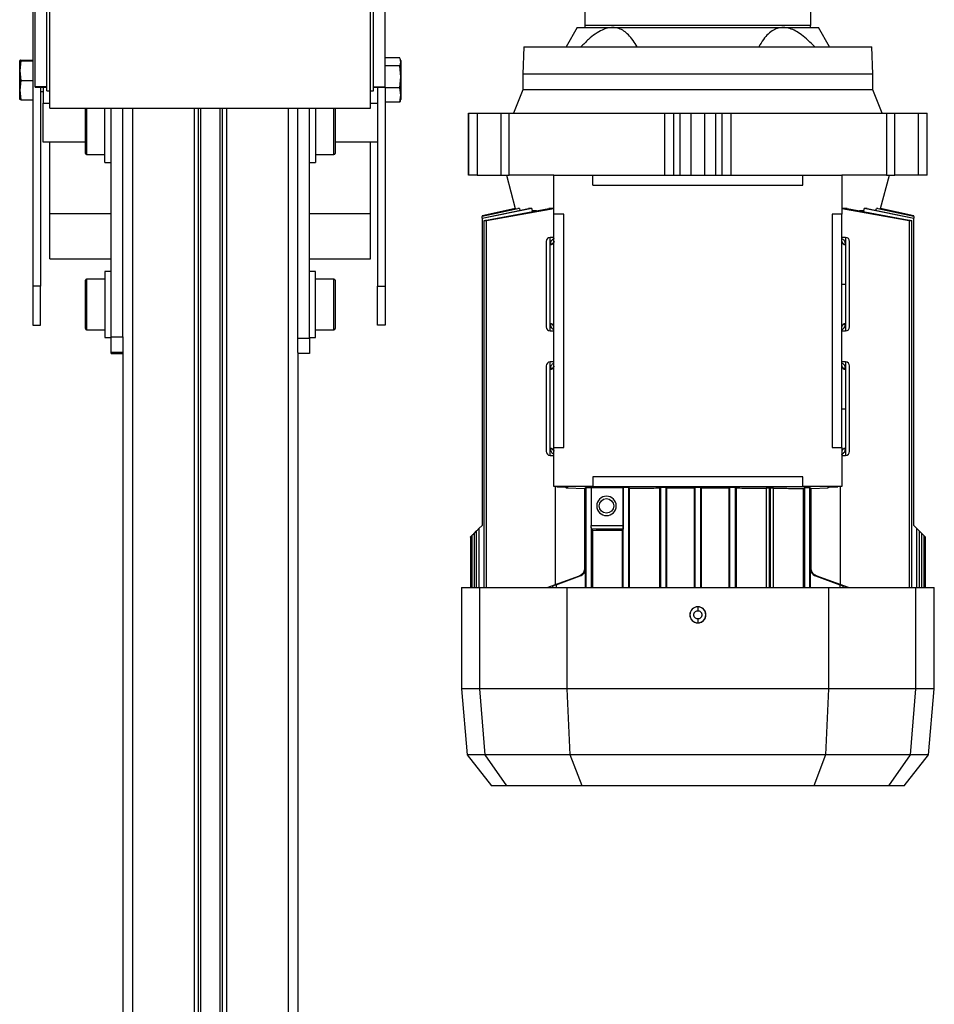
# Model space of a CAD drawing. Header units: millimetres. Extents: x -149 to 420, y 0 to 297.
# Tile 43 of 46: x 277 to 289, y 222 to 235. Entities that reach past the tile are written whole.
import ezdxf

# ---------------------------------------------------------------- set-up
doc = ezdxf.new("R2010")
doc.units = ezdxf.units.MM

msp = doc.modelspace()

# ---------------------------------------------------------------- linework, layer by layer
at = {"color": 7, "linetype": 'Continuous', "lineweight": 25}
for p, q in [((277.21593, 233.44066), (277.21593, 241.3744)), ((281.34093, 233.44066), (281.34093, 241.3744)), ((277.17843, 233.66579), (277.17843, 241.12215)), ((281.37843, 233.66579), (281.37843, 241.12215)), ((277.02843, 233.71568), (277.02843, 241.09329)), ((281.52843, 233.71568), (281.52843, 241.09329)), ((276.99767, 235.23011), (276.99767, 231.15329)), ((284.09843, 234.50329), (284.09843, 234.7089)), ((286.99843, 234.7089), (286.99843, 234.50329)), ((283.99843, 234.47829), (283.85409, 234.22829)), ((283.99843, 234.47829), (284.45241, 234.47829)), ((286.99843, 234.50329), (284.09843, 234.50329)), ((284.09843, 234.47829), (284.09843, 234.50329)), ((284.45241, 234.47829), (286.64444, 234.47829)), ((286.64444, 234.47829), (287.09843, 234.47829)), ((286.99843, 234.47829), (286.99843, 234.50329)), ((287.24277, 234.22829), (287.09843, 234.47829)), ((283.31093, 234.22829), (283.29843, 233.87829)), ((283.31093, 234.22829), (287.78593, 234.22829)), ((287.79843, 233.87829), (287.78593, 234.22829)), ((276.82843, 233.9347), (276.84251, 234.05749)), ((276.82847, 234.0534), (276.82843, 234.05329)), ((276.82843, 233.92178), (276.82843, 234.05318)), ((276.84251, 234.04887), (276.82843, 233.92178)), ((276.84251, 234.05749), (276.99767, 234.05749)), ((276.84251, 234.04887), (276.99767, 234.04887)), ((281.71435, 234.08826), (281.52843, 234.08826)), ((281.72843, 234.05329), (281.72208, 234.07074)), ((281.72843, 234.05329), (281.72843, 234.03698)), ((281.72843, 234.03698), (281.72843, 233.84321)), ((276.82843, 233.92178), (276.84251, 233.79468)), ((276.82843, 233.67189), (276.82843, 233.92178)), ((281.71435, 233.98569), (281.52843, 233.98569)), ((281.72843, 233.84321), (281.71435, 233.98569)), ((276.84251, 233.79468), (276.82843, 233.67189)), ((276.84251, 233.79468), (276.99767, 233.79468)), ((281.71435, 233.70072), (281.72843, 233.84321)), ((281.72843, 233.84321), (281.72843, 233.60952)), ((283.29843, 233.87829), (283.29843, 233.67829)), ((287.79843, 233.87829), (283.29843, 233.87829)), ((287.79843, 233.67829), (287.79843, 233.87829)), ((276.82843, 233.67189), (276.84251, 233.5491)), ((276.82843, 233.5534), (276.82843, 233.67189)), ((277.17843, 233.71568), (277.02843, 233.71568)), ((277.02843, 233.71035), (277.02843, 233.71568)), ((277.02843, 233.71035), (277.17843, 233.71035)), ((277.09767, 233.71035), (277.09767, 231.15329)), ((277.09767, 233.65329), (277.12843, 233.65329)), ((277.12843, 233.71035), (277.12843, 233.50329)), ((277.17843, 233.66579), (277.21593, 233.66579)), ((281.34093, 233.66579), (281.37843, 233.66579)), ((281.37843, 233.71568), (281.52843, 233.71568)), ((281.37843, 233.71035), (281.52843, 233.71035)), ((281.42843, 233.71035), (281.42843, 231.15329)), ((281.42843, 233.71035), (281.42843, 233.50329)), ((281.52843, 233.71035), (281.52843, 233.71568)), ((281.52843, 233.71035), (281.52843, 231.15329)), ((281.71435, 233.70072), (281.52843, 233.70072)), ((281.72843, 233.60952), (281.71435, 233.70072)), ((283.29843, 233.67829), (283.17722, 233.37829)), ((287.79843, 233.67829), (283.29843, 233.67829)), ((287.91964, 233.37829), (287.79843, 233.67829)), ((276.82843, 233.55329), (276.82847, 233.55318)), ((276.84251, 233.5491), (276.99767, 233.5491)), ((281.71435, 233.51832), (281.52843, 233.51832)), ((281.71435, 233.51832), (281.72843, 233.60952)), ((281.72208, 233.53584), (281.72843, 233.55329)), ((281.72843, 233.60952), (281.72843, 233.55329)), ((277.12843, 233.00329), (277.12843, 233.50329)), ((277.12843, 233.50329), (277.21593, 233.50329)), ((277.67343, 232.85846), (277.67343, 233.4457)), ((277.68843, 233.44619), (277.68843, 232.84346)), ((277.92343, 232.74346), (277.92343, 233.44605)), ((278.00343, 230.50044), (278.00343, 233.44052)), ((278.15343, 230.50044), (278.15343, 233.44046)), ((278.27843, 233.44041), (278.27843, 208.72751)), ((279.07093, 233.44008), (279.07093, 208.72751)), ((279.12513, 233.44009), (279.12513, 208.72751)), ((279.15383, 233.4401), (279.15383, 208.72751)), ((279.40302, 233.44018), (279.40302, 208.72751)), ((279.43173, 233.44019), (279.43173, 208.72751)), ((279.48593, 233.44021), (279.48593, 208.72751)), ((280.27843, 233.44048), (280.27843, 208.72751)), ((280.40343, 230.48657), (280.40343, 233.44053)), ((280.55343, 230.48657), (280.55343, 233.44058)), ((280.63343, 233.44562), (280.63343, 232.74346)), ((280.86843, 233.13349), (280.86843, 233.44408)), ((280.88343, 233.44586), (280.88343, 233.13511)), ((281.34093, 233.50329), (281.42843, 233.50329)), ((282.59843, 233.37829), (282.59843, 232.57829)), ((282.59843, 233.37829), (282.59974, 233.37829)), ((282.59974, 232.57829), (282.59974, 233.37829)), ((282.59974, 233.37829), (282.71085, 233.37829)), ((282.71085, 233.37829), (282.71085, 232.57829)), ((282.71085, 233.37829), (283.01461, 233.37829)), ((283.01461, 233.37829), (283.01461, 232.57829)), ((283.01461, 233.37829), (283.12349, 233.37829)), ((283.12349, 232.57829), (283.12349, 233.37829)), ((283.12349, 233.37829), (285.11994, 233.37829)), ((285.11994, 233.37829), (285.11994, 232.57829)), ((285.11994, 233.37829), (285.23873, 233.37829)), ((285.23873, 232.57829), (285.23873, 233.37829)), ((285.23873, 233.37829), (285.32012, 233.37829)), ((285.32012, 232.57829), (285.32012, 233.37829)), ((285.32012, 233.37829), (285.46054, 233.37829)), ((285.46054, 232.57829), (285.46054, 233.37829)), ((285.46054, 233.37829), (285.63631, 233.37829)), ((285.63631, 232.57829), (285.63631, 233.37829)), ((285.63631, 233.37829), (285.77673, 233.37829)), ((285.77673, 233.37829), (285.77673, 232.57829)), ((285.77673, 233.37829), (285.85812, 233.37829)), ((285.85812, 233.37829), (285.85812, 232.57829)), ((285.85812, 233.37829), (285.97691, 233.37829)), ((285.97691, 232.57829), (285.97691, 233.37829)), ((285.97691, 233.37829), (287.97336, 233.37829)), ((287.97336, 233.37829), (287.97336, 232.57829)), ((287.97336, 233.37829), (288.08225, 233.37829)), ((288.08225, 232.57829), (288.08225, 233.37829)), ((288.08225, 233.37829), (288.38601, 233.37829)), ((288.38601, 232.57829), (288.38601, 233.37829)), ((288.38601, 233.37829), (288.49712, 233.37829)), ((288.49712, 232.57829), (288.49712, 233.37829)), ((288.49712, 233.37829), (288.49843, 233.37829)), ((288.49843, 232.57829), (288.49843, 233.37829)), ((280.86843, 232.84346), (280.86843, 233.13349)), ((280.88343, 233.13511), (280.88343, 232.85846)), ((277.67343, 233.00329), (277.12843, 233.00329)), ((277.21593, 232.08746), (277.21593, 233.00329)), ((281.42843, 233.00329), (280.88343, 233.00329)), ((281.34093, 232.08746), (281.34093, 233.00329)), ((277.68843, 232.84346), (277.92343, 232.84346)), ((280.63343, 232.84346), (280.86843, 232.84346)), ((277.92343, 232.74346), (278.00343, 232.74346)), ((280.55343, 232.74346), (280.63343, 232.74346)), ((282.59974, 232.57829), (282.59843, 232.57829)), ((282.71085, 232.57829), (282.59974, 232.57829)), ((282.71085, 232.57829), (283.01461, 232.57829)), ((283.01461, 232.57829), (283.12349, 232.57829)), ((283.08593, 232.57829), (283.20081, 232.14955)), ((283.69843, 232.57829), (283.12349, 232.57829)), ((283.69843, 232.07829), (283.69843, 232.57829)), ((283.69843, 232.57829), (284.19843, 232.57829)), ((284.19843, 232.45329), (284.19843, 232.57829)), ((284.19843, 232.57829), (286.89843, 232.57829)), ((286.89843, 232.45329), (286.89843, 232.57829)), ((286.89843, 232.57829), (287.39843, 232.57829)), ((287.39843, 232.57829), (287.39843, 232.07829)), ((287.97336, 232.57829), (287.39843, 232.57829)), ((287.89605, 232.14955), (288.01093, 232.57829)), ((287.97336, 232.57829), (288.08225, 232.57829)), ((288.38601, 232.57829), (288.08225, 232.57829)), ((288.49712, 232.57829), (288.38601, 232.57829)), ((288.49843, 232.57829), (288.49712, 232.57829)), ((284.19843, 232.45329), (286.89843, 232.45329)), ((283.20081, 232.14955), (282.77342, 232.0587)), ((283.4121, 232.14955), (282.77343, 232.02435)), ((282.77343, 232.02916), (283.37096, 232.14955)), ((283.2528, 232.14955), (282.77343, 232.04988)), ((282.77343, 232.05236), (283.23497, 232.14955)), ((283.20125, 232.14955), (282.77343, 232.05865)), ((282.83003, 232.0015), (283.63082, 232.14955)), ((283.69843, 232.14789), (282.83003, 231.99467)), ((283.20081, 232.14955), (283.20125, 232.14955)), ((283.20306, 232.14283), (283.20125, 232.14955)), ((283.2528, 232.14955), (283.23497, 232.14955)), ((283.2528, 232.14955), (283.25901, 232.12699)), ((283.4121, 232.14955), (283.37096, 232.14955)), ((283.42055, 232.12112), (283.4121, 232.14955)), ((283.47209, 232.12112), (283.42055, 232.12112)), ((283.42055, 232.11068), (283.42055, 232.12112)), ((283.69843, 232.14955), (283.63082, 232.14955)), ((287.46604, 232.14955), (287.39843, 232.14955)), ((288.26683, 231.99467), (287.39843, 232.14789)), ((287.46604, 232.14955), (288.26683, 232.0015)), ((287.67631, 232.12112), (287.62605, 232.12112)), ((287.68476, 232.14955), (287.67631, 232.12112)), ((287.67631, 232.12112), (287.67631, 232.11068)), ((287.7259, 232.14955), (287.68476, 232.14955)), ((288.32343, 232.02435), (287.68476, 232.14955)), ((287.7259, 232.14955), (288.32343, 232.02916)), ((287.83785, 232.12699), (287.84405, 232.14955)), ((287.86189, 232.14955), (287.84405, 232.14955)), ((288.32343, 232.04988), (287.84405, 232.14955)), ((287.86189, 232.14955), (288.32343, 232.05236)), ((287.8956, 232.14955), (287.8938, 232.14283)), ((287.8956, 232.14955), (287.89605, 232.14955)), ((288.32343, 232.05865), (287.8956, 232.14955)), ((288.32343, 232.0587), (287.89605, 232.14955)), ((277.21593, 231.50329), (277.21593, 232.08746)), ((277.21593, 232.08746), (278.00343, 232.08746)), ((280.55343, 232.08746), (281.34093, 232.08746)), ((281.34093, 231.50329), (281.34093, 232.08746)), ((282.77343, 232.05865), (282.77343, 232.05236)), ((282.77343, 232.05236), (282.77343, 232.04988)), ((282.77343, 232.02916), (282.77343, 232.04988)), ((282.77343, 232.02916), (282.77343, 232.02435)), ((282.77343, 232.02435), (282.77343, 228.07829)), ((282.79572, 231.99172), (282.79572, 227.27829)), ((282.83003, 227.27829), (282.83003, 231.99467)), ((283.82343, 232.07829), (283.69843, 232.07829)), ((283.69843, 229.07829), (283.69843, 232.07829)), ((283.82343, 229.07829), (283.82343, 232.07829)), ((287.39843, 232.07829), (287.27343, 232.07829)), ((287.27343, 232.07829), (287.27343, 229.07829)), ((287.39843, 229.07829), (287.39843, 232.07829)), ((288.26683, 231.99467), (288.26683, 227.27829)), ((288.30114, 227.27829), (288.30114, 231.99173)), ((288.32343, 232.05865), (288.32343, 232.0587)), ((288.32343, 232.05236), (288.32343, 232.05865)), ((288.32343, 232.04988), (288.32343, 232.05236)), ((288.32343, 232.04988), (288.32343, 232.02916)), ((288.32343, 232.02435), (288.32343, 232.02916)), ((288.32343, 228.07829), (288.32343, 232.02435)), ((283.69843, 231.77829), (283.64843, 231.77829)), ((283.64843, 231.6856), (283.64843, 231.77829)), ((287.44843, 231.77829), (287.39843, 231.77829)), ((287.44843, 231.77829), (287.44843, 231.6856)), ((283.64843, 231.6856), (283.64858, 231.69057)), ((287.44828, 231.69057), (287.44843, 231.6856)), ((287.44843, 231.6856), (287.44843, 231.17829)), ((277.21593, 231.50329), (278.00343, 231.50329)), ((280.55343, 231.50329), (281.34093, 231.50329)), ((277.92343, 231.2435), (277.68843, 231.2435)), ((277.68843, 231.2435), (277.68843, 230.5935)), ((278.00343, 231.3435), (277.92343, 231.3435)), ((277.92343, 231.3435), (277.92343, 230.4935)), ((280.63343, 231.3435), (280.55343, 231.3435)), ((280.63343, 230.80407), (280.63343, 231.3435)), ((280.86843, 231.2435), (280.63343, 231.2435)), ((280.86843, 230.88354), (280.86843, 231.2435)), ((277.09767, 231.15329), (276.99767, 231.15329)), ((276.99767, 231.15329), (276.99767, 230.65329)), ((277.09767, 230.65329), (277.09767, 231.15329)), ((277.67343, 230.6085), (277.67343, 231.2285)), ((280.88343, 231.2285), (280.88343, 230.88515)), ((281.42843, 231.15329), (281.52843, 231.15329)), ((281.42843, 230.65329), (281.42843, 231.15329)), ((281.52843, 231.15329), (281.52843, 230.65329)), ((287.39843, 231.17829), (287.44843, 231.17829)), ((287.44843, 231.17829), (287.44843, 230.67152)), ((280.86843, 230.5935), (280.86843, 230.88354)), ((280.88343, 230.88515), (280.88343, 230.6085)), ((280.63343, 230.4935), (280.63343, 230.80407)), ((276.99767, 230.65329), (277.09767, 230.65329)), ((281.52843, 230.65329), (281.42843, 230.65329)), ((283.64861, 230.66602), (283.64843, 230.67152)), ((283.64843, 230.57829), (283.64843, 230.67152)), ((287.44843, 230.67152), (287.44824, 230.66602)), ((287.44843, 230.67152), (287.44843, 230.57829)), ((277.68843, 230.5935), (277.92343, 230.5935)), ((277.92343, 230.4935), (278.00343, 230.4935)), ((278.00343, 230.50044), (278.15343, 230.50044)), ((278.00343, 230.29921), (278.00343, 230.50044)), ((278.15343, 230.50044), (278.15343, 230.31431)), ((280.40343, 230.48657), (280.55343, 230.48657)), ((280.40343, 230.30191), (280.40343, 230.48657)), ((280.55343, 230.4935), (280.63343, 230.4935)), ((280.55343, 230.48657), (280.55343, 230.28781)), ((280.63343, 230.5935), (280.86843, 230.5935)), ((283.64843, 230.57829), (283.69843, 230.57829)), ((287.39843, 230.57829), (287.44843, 230.57829)), ((278.15343, 230.29921), (278.00343, 230.29921)), ((278.00343, 230.28781), (278.00343, 230.29921)), ((278.00343, 230.28781), (278.15343, 230.28781)), ((278.15343, 230.31431), (278.15343, 208.72751)), ((280.40343, 230.30191), (280.40343, 208.72751)), ((280.55343, 230.28781), (280.40343, 230.28781)), ((283.69843, 230.17829), (283.64843, 230.17829)), ((283.64843, 230.08565), (283.64843, 230.17829)), ((283.64843, 230.08565), (283.64858, 230.09057)), ((287.44843, 230.17829), (287.39843, 230.17829)), ((287.44828, 230.09057), (287.44843, 230.08565)), ((287.44843, 230.17829), (287.44843, 230.08565)), ((283.64843, 229.07058), (283.64843, 230.08565)), ((287.44843, 230.08565), (287.44843, 229.57829)), ((287.39843, 229.57829), (287.44843, 229.57829)), ((287.44843, 229.57829), (287.44843, 229.07058)), ((283.69843, 228.57829), (283.69843, 229.07829)), ((283.69843, 229.07829), (283.82343, 229.07829)), ((287.27343, 229.07829), (287.39843, 229.07829)), ((287.39843, 229.07829), (287.39843, 228.57829)), ((283.64856, 229.06602), (283.64843, 229.07058)), ((283.64843, 228.97829), (283.64843, 229.07058)), ((283.64843, 228.97829), (283.69843, 228.97829)), ((287.39843, 228.97829), (287.44843, 228.97829)), ((287.44843, 229.07058), (287.4483, 229.06602)), ((287.44843, 229.07058), (287.44843, 228.97829)), ((286.89843, 228.70329), (284.19843, 228.70329)), ((284.19843, 228.70329), (284.19843, 228.57829)), ((286.89843, 228.57829), (286.89843, 228.70329)), ((284.19843, 228.57829), (283.69843, 228.57829)), ((283.71772, 227.31747), (283.71772, 228.57829)), ((283.74843, 228.57829), (283.74843, 228.57461)), ((283.74843, 228.57461), (283.86003, 228.57124)), ((284.19843, 228.57829), (286.89843, 228.57829)), ((287.39843, 228.57829), (286.89843, 228.57829)), ((287.23683, 228.57124), (287.34843, 228.57461)), ((287.34843, 228.57461), (287.34843, 228.57829)), ((287.37914, 228.57829), (287.37914, 227.31747)), ((283.87138, 228.55894), (284.09249, 228.55225)), ((283.87343, 228.57037), (283.87343, 228.5589)), ((283.87343, 228.5589), (284.09255, 228.55228)), ((284.091, 228.5523), (284.091, 227.52331)), ((284.09255, 228.55228), (284.10844, 228.56639)), ((284.10844, 228.56639), (284.10844, 227.27829)), ((284.17766, 228.56651), (284.58664, 228.56651)), ((284.17766, 228.56651), (284.17766, 228.07743)), ((284.58844, 228.56811), (284.58664, 228.56651)), ((284.58664, 228.56651), (284.58664, 228.07743)), ((284.58844, 227.27829), (284.58844, 228.56811)), ((284.67113, 228.55681), (284.65842, 228.56811)), ((284.65842, 228.56811), (284.65842, 227.27829)), ((284.67113, 227.27829), (284.67113, 228.55681)), ((285.05693, 228.55888), (285.06844, 228.5691)), ((285.05693, 228.55888), (285.05693, 227.27829)), ((285.06844, 228.5691), (285.06844, 227.27829)), ((285.14957, 228.55919), (285.13842, 228.5691)), ((285.13842, 228.5691), (285.13842, 227.27829)), ((285.14957, 228.55919), (285.50261, 228.55978)), ((285.14957, 227.27829), (285.14957, 228.55919)), ((285.51344, 228.5694), (285.50261, 228.55978)), ((285.50261, 228.55978), (285.50261, 227.27829)), ((285.51344, 227.27829), (285.51344, 228.5694)), ((285.59425, 228.55978), (285.58342, 228.5694)), ((285.58342, 228.5694), (285.58342, 227.27829)), ((285.59425, 228.55978), (285.94728, 228.55919)), ((285.59425, 227.27829), (285.59425, 228.55978)), ((285.95844, 228.5691), (285.94728, 228.55919)), ((285.94728, 228.55919), (285.94728, 227.27829)), ((285.95844, 227.27829), (285.95844, 228.5691)), ((286.02842, 228.5691), (286.03993, 228.55888)), ((286.02842, 228.5691), (286.02842, 227.27829)), ((286.03993, 228.55888), (286.03993, 227.27829)), ((286.42958, 228.56024), (286.42572, 228.55681)), ((286.42572, 228.55681), (286.42572, 227.27829)), ((286.42958, 227.27829), (286.42958, 228.56024)), ((286.48228, 228.56084), (286.46457, 228.56084)), ((286.46457, 228.56084), (286.46457, 227.27829)), ((286.48228, 227.27829), (286.48228, 228.56084)), ((286.52195, 228.55609), (286.51728, 228.56024)), ((286.51728, 228.56024), (286.51728, 227.27829)), ((286.52195, 227.27829), (286.52195, 228.55609)), ((286.90253, 228.55226), (286.91844, 228.56639)), ((286.90253, 228.55226), (286.90253, 227.27829)), ((286.91844, 228.56639), (286.91844, 227.27829)), ((286.98842, 228.56639), (287.0043, 228.55228)), ((286.98842, 227.27829), (286.98842, 228.56639)), ((287.0043, 228.55228), (287.22343, 228.5589)), ((287.00437, 228.55225), (287.22548, 228.55894)), ((287.00585, 227.52331), (287.00585, 228.5523)), ((287.22343, 228.5589), (287.22343, 228.57037)), ((282.73178, 228.03665), (282.77343, 228.07829)), ((284.17766, 228.07743), (284.58664, 228.07743)), ((288.32343, 228.07829), (288.36507, 228.03665)), ((282.64048, 227.94534), (282.64048, 227.27829)), ((282.67479, 227.97966), (282.69747, 228.00233)), ((282.67479, 227.27829), (282.67479, 227.97966)), ((282.69747, 228.00233), (282.69747, 227.27829)), ((282.73178, 228.03665), (282.73178, 227.27829)), ((284.17842, 228.0526), (284.17842, 227.27829)), ((284.58567, 228.02743), (284.17926, 228.02743)), ((284.17926, 228.02743), (284.19433, 228.01404)), ((284.19433, 228.01404), (284.19433, 227.27829)), ((284.58567, 228.02743), (284.57491, 228.01787)), ((284.57491, 228.01787), (284.57491, 227.27829)), ((288.36507, 227.27829), (288.36507, 228.03665)), ((288.39939, 227.27829), (288.39939, 228.00233)), ((288.39939, 228.00233), (288.42206, 227.97966)), ((288.42206, 227.97966), (288.42206, 227.27829)), ((288.45638, 227.27829), (288.45638, 227.94534)), ((288.45638, 227.94534), (288.47343, 227.92829)), ((282.62343, 227.92829), (282.62343, 227.27829)), ((288.47343, 227.27829), (288.47343, 227.92829)), ((284.09333, 227.52331), (284.091, 227.52331)), ((284.10257, 227.52331), (284.10042, 227.52331)), ((284.10257, 227.27829), (284.10257, 227.52331)), ((286.99644, 227.52331), (286.99428, 227.52331)), ((286.99428, 227.52331), (286.99428, 227.27829)), ((287.00585, 227.52331), (287.00353, 227.52331)), ((283.61009, 227.27829), (284.02502, 227.42934)), ((283.61224, 227.27829), (284.02749, 227.42934)), ((283.7249, 227.31591), (284.03674, 227.42934)), ((283.7249, 227.31659), (284.03463, 227.42934)), ((283.7249, 227.31591), (283.7249, 227.27829)), ((284.02749, 227.42934), (284.02502, 227.42934)), ((284.03463, 227.42934), (284.03674, 227.42934)), ((287.06012, 227.42934), (287.37195, 227.31591)), ((287.06012, 227.42934), (287.06222, 227.42934)), ((287.06222, 227.42934), (287.37195, 227.31659)), ((287.48461, 227.27829), (287.06936, 227.42934)), ((287.07183, 227.42934), (287.06936, 227.42934)), ((287.07183, 227.42934), (287.48676, 227.27829)), ((287.37195, 227.31591), (287.37195, 227.27829)), ((282.50843, 227.27829), (282.50843, 225.97829)), ((282.50843, 227.27829), (282.74649, 227.27829)), ((282.74649, 225.97829), (282.74649, 227.27829)), ((282.74649, 227.27829), (283.86942, 227.27829)), ((283.67834, 227.29931), (283.67834, 227.27829)), ((283.86942, 225.97829), (283.86942, 227.27829)), ((283.86942, 227.27829), (287.22744, 227.27829)), ((287.22744, 227.27829), (287.22744, 225.97829)), ((287.22744, 227.27829), (288.35037, 227.27829)), ((287.41852, 227.27829), (287.41852, 227.29931)), ((288.35037, 225.97829), (288.35037, 227.27829)), ((288.35037, 227.27829), (288.58843, 227.27829)), ((288.58843, 225.97829), (288.58843, 227.27829)), ((285.54843, 227.03038), (285.54843, 227.03255)), ((285.54843, 226.82404), (285.54843, 226.8262)), ((282.50843, 225.97829), (282.58293, 225.12677)), ((282.74649, 225.97829), (282.50843, 225.97829)), ((282.81344, 225.12677), (282.74649, 225.97829)), ((283.86942, 225.97829), (282.74649, 225.97829)), ((287.22744, 225.97829), (283.86942, 225.97829)), ((283.90613, 225.12677), (283.86942, 225.97829)), ((287.22744, 225.97829), (287.19073, 225.12677)), ((288.35037, 225.97829), (287.22744, 225.97829)), ((288.28341, 225.12677), (288.35037, 225.97829)), ((288.58843, 225.97829), (288.35037, 225.97829)), ((288.51393, 225.12677), (288.58843, 225.97829)), ((282.58293, 225.12677), (282.89425, 224.72829)), ((282.81344, 225.12677), (282.58293, 225.12677)), ((283.90613, 225.12677), (282.81344, 225.12677)), ((283.0939, 224.72829), (282.81344, 225.12677)), ((287.19073, 225.12677), (283.90613, 225.12677)), ((284.05918, 224.72829), (283.90613, 225.12677)), ((287.19073, 225.12677), (287.03768, 224.72829)), ((288.28341, 225.12677), (287.19073, 225.12677)), ((288.00295, 224.72829), (288.28341, 225.12677)), ((288.20261, 224.72829), (288.51393, 225.12677)), ((288.51393, 225.12677), (288.28341, 225.12677)), ((283.0939, 224.72829), (282.89425, 224.72829)), ((284.05918, 224.72829), (283.0939, 224.72829)), ((285.54843, 224.72829), (284.05918, 224.72829)), ((287.03768, 224.72829), (285.54843, 224.72829)), ((288.00295, 224.72829), (287.03768, 224.72829)), ((288.20261, 224.72829), (288.00295, 224.72829))]:
    msp.add_line(p, q, dxfattribs=at)
at = {"color": 7, "linetype": 'Continuous', "lineweight": 25, "flags": 128}
msp.add_lwpolyline([(283.86244, 228.57159), (283.86367, 228.57133), (283.87343, 228.57037)], dxfattribs=at)
at = {"color": 7, "linetype": 'Continuous', "lineweight": 25}
msp.add_circle((284.37343, 228.32829), 0.09375, dxfattribs=at)
for centre, radius, start, end in [((277.68843, 232.85846), 0.015, 180, 270), ((280.86843, 232.85846), 0.015, 270, 0), ((283.64843, 231.72829), 0.05, 90, 180), ((287.44843, 231.72829), 0.05, 0, 90), ((283.65199, 231.73209), 0.04663, 265.616525, 354.813599), ((287.44436, 231.73694), 0.04654, 189.271195, 274.829498), ((287.44486, 231.73209), 0.04663, 185.186401, 274.383475), ((277.68843, 231.2285), 0.015, 90, 180), ((280.86843, 231.2285), 0.015, 360, 90), ((277.68843, 230.6085), 0.015, 180, 270), ((280.86843, 230.6085), 0.015, 270, 0), ((283.64843, 230.62829), 0.05, 180, 270), ((283.65201, 230.62505), 0.04661, 5.221651, 94.408527), ((283.65259, 230.61968), 0.04651, 9.763048, 94.905229), ((287.44485, 230.62505), 0.04661, 85.591473, 174.778349), ((287.44843, 230.62829), 0.05, 270, 0), ((283.64843, 230.12829), 0.05, 90, 180), ((283.65199, 230.13215), 0.04663, 265.618942, 354.816996), ((287.44487, 230.13215), 0.04663, 185.183004, 274.381058), ((287.44843, 230.12829), 0.05, 0, 90), ((283.64843, 229.02829), 0.05, 180, 270), ((283.65198, 229.02408), 0.04664, 5.160485, 94.365021), ((287.44488, 229.02408), 0.04664, 85.634979, 174.839515), ((287.44443, 229.01962), 0.04656, 85.226006, 171.089412), ((287.44843, 229.02829), 0.05, 270, 0), ((283.74843, 228.62461), 0.05, 247.862411, 270), ((283.87343, 228.6089), 0.05, 228.082609, 270), ((284.37343, 228.32829), 0.125, 90, 270), ((284.37343, 228.32829), 0.125, 270, 90), ((285.54843, 226.92829), 0.10209, 90, 270), ((285.54843, 226.92829), 0.10209, 270, 90)]:
    msp.add_arc(centre, radius, start, end, dxfattribs=at)
for points, knots in [([(284.45241, 234.47829), (284.43055, 234.47667), (284.38611, 234.47336), (284.31057, 234.445), (284.22848, 234.39604), (284.13706, 234.32228), (284.07775, 234.26134), (284.04559, 234.22829)], [0, 0, 0, 0, 0.15605566, 0.31733127, 0.52778332, 0.74399133, 1, 1, 1, 1]), ([(284.76596, 234.22829), (284.74951, 234.25658), (284.7164, 234.31348), (284.65999, 234.38212), (284.59889, 234.43397), (284.53196, 234.4704), (284.47986, 234.47557), (284.45241, 234.47829)], [0, 0, 0, 0, 0.21849835, 0.43948746, 0.61664665, 0.79806469, 1, 1, 1, 1]), ([(286.64444, 234.47829), (286.62316, 234.47667), (286.57989, 234.47336), (286.51451, 234.445), (286.45022, 234.39604), (286.38612, 234.32228), (286.35031, 234.26134), (286.33089, 234.22829)], [0, 0, 0, 0, 0.15605566, 0.31733127, 0.52778332, 0.74399133, 1, 1, 1, 1]), ([(287.05127, 234.22829), (287.02388, 234.25658), (286.96881, 234.31348), (286.88685, 234.38212), (286.80681, 234.43397), (286.7268, 234.4704), (286.67286, 234.47557), (286.64444, 234.47829)], [0, 0, 0, 0, 0.21849835, 0.43948746, 0.61664665, 0.7980647, 1, 1, 1, 1]), ([(276.84251, 234.05749), (276.84077, 234.05719), (276.83236, 234.05577), (276.83017, 234.05433), (276.82843, 234.05318)], [0, 0, 0, 0, 0.20618569, 1, 1, 1, 1]), ([(276.82843, 234.05318), (276.83087, 234.05181), (276.83345, 234.05037), (276.84205, 234.04895), (276.84251, 234.04887)], [0, 0, 0, 0, 0.9470257, 1, 1, 1, 1]), ([(281.72843, 234.03698), (281.72598, 234.05326), (281.7234, 234.07046), (281.71481, 234.08737), (281.71435, 234.08826)], [0, 0, 0, 0, 0.9470257, 1, 1, 1, 1]), ([(281.71435, 233.98569), (281.71609, 233.98918), (281.7245, 234.00612), (281.72669, 234.02332), (281.72843, 234.03698)], [0, 0, 0, 0, 0.20618569, 1, 1, 1, 1]), ([(276.84251, 233.5491), (276.84205, 233.54917), (276.83345, 233.55059), (276.83087, 233.55204), (276.82843, 233.5534)], [0, 0, 0, 0, 0.0529743, 1, 1, 1, 1]), ([(281.721, 233.53644), (281.72056, 233.53389), (281.7195, 233.5278), (281.71625, 233.5218), (281.71435, 233.51832)], [0, 0, 0, 0, 0.41871052, 1, 1, 1, 1]), ([(277.21593, 233.44085), (277.83809, 233.44048), (279.21308, 233.43967), (280.58809, 233.44043), (281.34093, 233.44085)], [0, 0, 0, 0, 0.4524803, 1, 1, 1, 1]), ([(282.83003, 231.99467), (282.82611, 231.99398), (282.81827, 231.9926), (282.80788, 231.99126), (282.80012, 231.99069), (282.79583, 231.99095), (282.79535, 231.99199), (282.7987, 231.99371), (282.80562, 231.99595), (282.81545, 231.99847), (282.82418, 232.00037), (282.82911, 232.00132), (282.83003, 232.0015)], [0, 0, 0, 0, 0.10895602, 0.21798192, 0.32531293, 0.43098635, 0.5363406, 0.64279868, 0.75133026, 0.86208256, 0.97425745, 1, 1, 1, 1]), ([(288.26683, 232.0015), (288.27084, 232.0007), (288.27885, 231.99908), (288.28935, 231.99647), (288.29715, 231.9941), (288.30129, 231.99221), (288.30133, 231.99103), (288.2974, 231.99068), (288.29009, 231.99115), (288.28023, 231.99238), (288.27199, 231.99372), (288.26749, 231.99455), (288.26683, 231.99467)], [0, 0, 0, 0, 0.112001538, 0.223980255, 0.336313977, 0.447569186, 0.556644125, 0.663457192, 0.768914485, 0.874439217, 0.981382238, 1, 1, 1, 1]), ([(283.69843, 231.76515), (283.69704, 231.7645), (283.69086, 231.76161), (283.67655, 231.75066), (283.6566, 231.72961), (283.65125, 231.70356), (283.64858, 231.69057)], [0, 0, 0, 0, 0.05340573, 0.23845503, 0.62003928, 1, 1, 1, 1]), ([(287.44828, 231.69057), (287.44553, 231.70352), (287.44004, 231.72936), (287.41981, 231.75283), (287.4043, 231.76094), (287.39843, 231.76401)], [0, 0, 0, 0, 0.38436842, 0.76675494, 1, 1, 1, 1]), ([(283.6985, 231.73052), (283.69756, 231.72535), (283.69561, 231.71459), (283.68391, 231.70111), (283.66739, 231.69201), (283.65469, 231.69104), (283.64858, 231.69057)], [0, 0, 0, 0, 0.24070284, 0.5, 0.75929716, 1, 1, 1, 1]), ([(283.64861, 230.66602), (283.65125, 230.65336), (283.6565, 230.62812), (283.6757, 230.60729), (283.68999, 230.59612), (283.69658, 230.59292), (283.69843, 230.59203)], [0, 0, 0, 0, 0.3744387, 0.74626771, 0.9290471, 1, 1, 1, 1]), ([(287.39834, 230.62637), (287.3993, 230.63152), (287.40131, 230.64222), (287.41302, 230.6556), (287.42949, 230.66461), (287.44215, 230.66556), (287.44824, 230.66602)], [0, 0, 0, 0, 0.24076764, 0.5, 0.75923236, 1, 1, 1, 1]), ([(287.39843, 230.59225), (287.40473, 230.59597), (287.42027, 230.60514), (287.44031, 230.62848), (287.4456, 230.65352), (287.44824, 230.66602)], [0, 0, 0, 0, 0.25492741, 0.62819414, 1, 1, 1, 1]), ([(283.69843, 230.16521), (283.69711, 230.16459), (283.69099, 230.16175), (283.67668, 230.15083), (283.65663, 230.12977), (283.65126, 230.10362), (283.64858, 230.09057)], [0, 0, 0, 0, 0.05093301, 0.23610891, 0.61887577, 1, 1, 1, 1]), ([(283.6985, 230.13055), (283.69756, 230.12537), (283.69561, 230.11462), (283.68391, 230.10113), (283.6674, 230.09202), (283.65469, 230.09104), (283.64858, 230.09057)], [0, 0, 0, 0, 0.24069659, 0.5, 0.75930341, 1, 1, 1, 1]), ([(287.44828, 230.09057), (287.44217, 230.09104), (287.42946, 230.09202), (287.41295, 230.10113), (287.40124, 230.11462), (287.39929, 230.12537), (287.39836, 230.13055)], [0, 0, 0, 0, 0.240696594, 0.5, 0.759303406, 1, 1, 1, 1]), ([(287.44828, 230.09057), (287.44552, 230.10358), (287.44001, 230.12952), (287.41972, 230.15297), (287.40425, 230.16102), (287.39843, 230.16404)], [0, 0, 0, 0, 0.38576898, 0.76913252, 1, 1, 1, 1]), ([(283.64856, 229.06602), (283.65468, 229.06554), (283.66742, 229.06454), (283.68396, 229.05537), (283.69566, 229.04182), (283.69757, 229.03103), (283.69849, 229.02584)], [0, 0, 0, 0, 0.24065513, 0.5, 0.75934487, 1, 1, 1, 1]), ([(283.64856, 229.06602), (283.65147, 229.05248), (283.6573, 229.02541), (283.67814, 229.00219), (283.69335, 228.99479), (283.69843, 228.99231)], [0, 0, 0, 0, 0.39985135, 0.79962995, 1, 1, 1, 1]), ([(287.39843, 228.99087), (287.39896, 228.9911), (287.40435, 228.99347), (287.41421, 229.00069), (287.42679, 229.01252), (287.44148, 229.03228), (287.44555, 229.0524), (287.4483, 229.06602)], [0, 0, 0, 0, 0.02035229, 0.20793102, 0.41647936, 0.60515649, 1, 1, 1, 1]), ([(283.86003, 228.57124), (283.86391, 228.5711), (283.87167, 228.57083), (283.87284, 228.57052), (283.87343, 228.57037)], [0, 0, 0, 0, 0.49999507, 1, 1, 1, 1]), ([(284.10844, 228.56639), (284.10863, 228.56644), (284.10902, 228.56652), (284.11192, 228.56666), (284.11777, 228.56682), (284.1277, 228.56694), (284.14009, 228.567), (284.15288, 228.56699), (284.16413, 228.56689), (284.17344, 228.56673), (284.17617, 228.56659), (284.17766, 228.56651)], [0, 0, 0, 0, 0.07220766, 0.14441141, 0.25055629, 0.37919765, 0.50037659, 0.62319013, 0.750195, 0.86338442, 1, 1, 1, 1]), ([(284.58844, 228.56811), (284.58865, 228.56816), (284.58908, 228.56825), (284.59236, 228.56839), (284.59893, 228.56855), (284.60999, 228.56868), (284.62343, 228.56872), (284.63687, 228.56868), (284.64792, 228.56855), (284.6544, 228.5684), (284.65772, 228.56825), (284.65818, 228.56816), (284.65842, 228.56811)], [0, 0, 0, 0, 0.0721564, 0.14430905, 0.2504223, 0.37849592, 0.50001007, 0.62150644, 0.7495978, 0.85569771, 0.92312517, 1, 1, 1, 1]), ([(284.67113, 228.55681), (284.73444, 228.55723), (284.86048, 228.55806), (284.99164, 228.55861), (285.05693, 228.55888)], [0, 0, 0, 0, 0.5022112, 1, 1, 1, 1]), ([(285.06844, 228.5691), (285.06865, 228.56915), (285.06908, 228.56924), (285.07236, 228.56939), (285.07893, 228.56955), (285.08999, 228.56967), (285.10343, 228.56972), (285.11687, 228.56967), (285.12792, 228.56955), (285.1344, 228.56939), (285.13772, 228.56924), (285.13818, 228.56915), (285.13842, 228.5691)], [0, 0, 0, 0, 0.0721564, 0.14430905, 0.2504223, 0.37849724, 0.50001007, 0.62150645, 0.74959781, 0.85569976, 0.92312671, 1, 1, 1, 1]), ([(285.51344, 228.5694), (285.51365, 228.56945), (285.51408, 228.56954), (285.51736, 228.56969), (285.52393, 228.56985), (285.53499, 228.56997), (285.54843, 228.57002), (285.56187, 228.56997), (285.57292, 228.56985), (285.5794, 228.56969), (285.58272, 228.56954), (285.58318, 228.56945), (285.58342, 228.5694)], [0, 0, 0, 0, 0.0721564, 0.14430905, 0.2504223, 0.37849685, 0.50001007, 0.62150645, 0.74959781, 0.85569916, 0.92312626, 1, 1, 1, 1]), ([(285.95844, 228.5691), (285.95865, 228.56915), (285.95908, 228.56924), (285.96236, 228.56939), (285.96893, 228.56955), (285.97999, 228.56967), (285.99343, 228.56972), (286.00687, 228.56967), (286.01792, 228.56955), (286.0244, 228.56939), (286.02772, 228.56924), (286.02818, 228.56915), (286.02842, 228.5691)], [0, 0, 0, 0, 0.0721564, 0.14430905, 0.2504223, 0.37849724, 0.50001007, 0.62150645, 0.74959781, 0.85569976, 0.92312671, 1, 1, 1, 1]), ([(286.03993, 228.55888), (286.10522, 228.55861), (286.23638, 228.55806), (286.36242, 228.55723), (286.42572, 228.55681)], [0, 0, 0, 0, 0.4977888, 1, 1, 1, 1]), ([(286.42958, 228.56024), (286.4298, 228.56028), (286.43023, 228.56037), (286.43351, 228.56052), (286.44008, 228.56068), (286.45113, 228.56081), (286.46017, 228.56083), (286.46457, 228.56084)], [0, 0, 0, 0, 0.14430579, 0.28860409, 0.50083448, 0.7569741, 1, 1, 1, 1]), ([(286.48228, 228.56084), (286.48669, 228.56083), (286.49573, 228.56081), (286.50678, 228.56068), (286.51325, 228.56053), (286.51657, 228.56038), (286.51703, 228.56029), (286.51728, 228.56024)], [0, 0, 0, 0, 0.24301745, 0.49918556, 0.71139617, 0.84625216, 1, 1, 1, 1]), ([(286.52195, 228.55609), (286.58737, 228.55553), (286.7194, 228.55441), (286.84112, 228.55298), (286.90253, 228.55226)], [0, 0, 0, 0, 0.49547978, 1, 1, 1, 1]), ([(286.91844, 228.56639), (286.91865, 228.56644), (286.91908, 228.56653), (286.92236, 228.56668), (286.92893, 228.56684), (286.93999, 228.56696), (286.95343, 228.56701), (286.96687, 228.56696), (286.97792, 228.56684), (286.9844, 228.56668), (286.98772, 228.56653), (286.98818, 228.56644), (286.98842, 228.56639)], [0, 0, 0, 0, 0.0721564, 0.14430905, 0.2504223, 0.3784963, 0.50001007, 0.62150645, 0.74959781, 0.85569831, 0.92312562, 1, 1, 1, 1]), ([(287.22343, 228.57037), (287.22402, 228.57052), (287.22519, 228.57083), (287.23295, 228.5711), (287.23683, 228.57124)], [0, 0, 0, 0, 0.50000493, 1, 1, 1, 1]), ([(284.17842, 228.0526), (284.17826, 228.0565), (284.17795, 228.06435), (284.17776, 228.07306), (284.17766, 228.07743)], [0, 0, 0, 0, 0.49805889, 1, 1, 1, 1]), ([(284.58664, 228.07743), (284.58662, 228.07113), (284.58659, 228.0582), (284.58638, 228.0424), (284.58613, 228.03315), (284.5859, 228.02842), (284.58575, 228.02778), (284.58567, 228.02743)], [0, 0, 0, 0, 0.24299031, 0.49917601, 0.7111659, 0.84608079, 1, 1, 1, 1]), ([(282.62343, 227.92829), (282.62356, 227.92842), (282.62382, 227.92869), (282.62591, 227.93078), (282.62912, 227.93398), (282.63505, 227.93991), (282.64471, 227.94957), (282.65329, 227.95815), (282.65774, 227.96261)], [0, 0, 0, 0, 0.10298331, 0.21097889, 0.32457081, 0.44664263, 0.71283498, 1, 1, 1, 1]), ([(282.64048, 227.94534), (282.64061, 227.94547), (282.64088, 227.94574), (282.64296, 227.94783), (282.64617, 227.95103), (282.6521, 227.95696), (282.66176, 227.96662), (282.67034, 227.9752), (282.67479, 227.97966)], [0, 0, 0, 0, 0.10298881, 0.21097874, 0.32457068, 0.44664253, 0.71283494, 1, 1, 1, 1]), ([(282.69747, 228.00233), (282.6976, 228.00246), (282.69787, 228.00273), (282.69995, 228.00482), (282.70316, 228.00802), (282.70909, 228.01395), (282.71875, 228.02361), (282.72733, 228.03219), (282.73178, 228.03665)], [0, 0, 0, 0, 0.10298331, 0.21097888, 0.3245708, 0.44664263, 0.71283499, 1, 1, 1, 1]), ([(284.17926, 228.02743), (284.17915, 228.028), (284.17896, 228.02908), (284.17872, 228.03571), (284.17854, 228.04363), (284.17846, 228.04979), (284.17842, 228.0526)], [0, 0, 0, 0, 0.30524829, 0.57372696, 0.80533862, 1, 1, 1, 1]), ([(284.19433, 228.01404), (284.25574, 228.01476), (284.37745, 228.01619), (284.50949, 228.01731), (284.57491, 228.01787)], [0, 0, 0, 0, 0.50452021, 1, 1, 1, 1]), ([(288.36507, 228.03665), (288.36953, 228.03219), (288.37811, 228.02361), (288.38776, 228.01396), (288.3937, 228.00803), (288.3969, 228.00482), (288.39899, 228.00273), (288.39926, 228.00246), (288.39939, 228.00233)], [0, 0, 0, 0, 0.28716541, 0.55335813, 0.67501702, 0.78902084, 0.8969955, 1, 1, 1, 1]), ([(288.42206, 227.97966), (288.42652, 227.9752), (288.4351, 227.96662), (288.44475, 227.95697), (288.45068, 227.95104), (288.45389, 227.94783), (288.45598, 227.94574), (288.45625, 227.94547), (288.45638, 227.94534)], [0, 0, 0, 0, 0.2871654, 0.55335813, 0.67501702, 0.78902084, 0.89699551, 1, 1, 1, 1]), ([(284.09333, 227.52331), (284.09246, 227.51329), (284.09068, 227.49291), (284.07678, 227.46589), (284.05589, 227.44279), (284.03737, 227.43402), (284.02749, 227.42934)], [0, 0, 0, 0, 0.245935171, 0.499913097, 0.733357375, 1, 1, 1, 1]), ([(284.03674, 227.42934), (284.04661, 227.43402), (284.06513, 227.44279), (284.08603, 227.46589), (284.09992, 227.49291), (284.1017, 227.51329), (284.10257, 227.52331)], [0, 0, 0, 0, 0.26664262, 0.5000869, 0.75406483, 1, 1, 1, 1]), ([(284.091, 227.52331), (284.09045, 227.51507), (284.08931, 227.49814), (284.08247, 227.48358), (284.07897, 227.4761)], [0, 0, 0, 0, 0.48705941, 1, 1, 1, 1]), ([(286.99428, 227.52331), (286.99516, 227.51329), (286.99693, 227.49291), (287.01083, 227.46589), (287.03173, 227.44279), (287.05025, 227.43402), (287.06012, 227.42934)], [0, 0, 0, 0, 0.24593898, 0.49991308, 0.73336911, 1, 1, 1, 1]), ([(287.06936, 227.42934), (287.05949, 227.43402), (287.04097, 227.44279), (287.02007, 227.46589), (287.00618, 227.49291), (287.0044, 227.51329), (287.00353, 227.52331)], [0, 0, 0, 0, 0.26663089, 0.50008692, 0.75406102, 1, 1, 1, 1]), ([(287.01789, 227.4761), (287.01438, 227.48358), (287.00754, 227.49814), (287.00641, 227.51507), (287.00585, 227.52331)], [0, 0, 0, 0, 0.51295323, 1, 1, 1, 1]), ([(283.7249, 227.31659), (283.7188, 227.31436), (283.70668, 227.30994), (283.69122, 227.30424), (283.6825, 227.30097), (283.67893, 227.29959), (283.67804, 227.2992), (283.67892, 227.29945), (283.68249, 227.30067), (283.69122, 227.30375), (283.70669, 227.3093), (283.7188, 227.3137), (283.7249, 227.31591)], [0, 0, 0, 0, 0.128458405, 0.254903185, 0.378415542, 0.439483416, 0.500401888, 0.561117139, 0.622271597, 0.745500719, 0.871664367, 1, 1, 1, 1]), ([(287.37195, 227.31591), (287.37806, 227.3137), (287.39017, 227.3093), (287.40564, 227.30375), (287.41436, 227.30067), (287.41793, 227.29945), (287.41881, 227.2992), (287.41793, 227.29958), (287.41436, 227.30097), (287.40563, 227.30424), (287.39018, 227.30994), (287.37806, 227.31436), (287.37195, 227.31659)], [0, 0, 0, 0, 0.128335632, 0.25449928, 0.377728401, 0.438709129, 0.499597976, 0.560342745, 0.62158446, 0.745096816, 0.871541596, 1, 1, 1, 1]), ([(285.54843, 227.03255), (285.53479, 227.03099), (285.50751, 227.02786), (285.47279, 227.00377), (285.44958, 226.96931), (285.44142, 226.92834), (285.44955, 226.88733), (285.47276, 226.85284), (285.5075, 226.82873), (285.53479, 226.8256), (285.54843, 226.82404)], [0, 0, 0, 0, 0.124901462, 0.249899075, 0.374949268, 0.499885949, 0.624753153, 0.750050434, 0.875079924, 1, 1, 1, 1]), ([(285.54843, 226.87616), (285.5435, 226.87657), (285.53234, 226.87749), (285.51881, 226.88455), (285.50864, 226.89396), (285.50189, 226.90374), (285.49736, 226.91545), (285.49575, 226.92829), (285.49736, 226.94113), (285.50189, 226.95284), (285.50864, 226.96262), (285.51881, 226.97203), (285.53234, 226.97909), (285.5435, 226.98002), (285.54843, 226.98043)], [0, 0, 0, 0, 0.09031842, 0.20456319, 0.27141989, 0.34393615, 0.4207855, 0.5, 0.5792145, 0.65606385, 0.72858011, 0.79543681, 0.90968158, 1, 1, 1, 1]), ([(285.54843, 226.82404), (285.56207, 226.8256), (285.58935, 226.82873), (285.62406, 226.85282), (285.64728, 226.88727), (285.65545, 226.92829), (285.64729, 226.96931), (285.62407, 227.00377), (285.58935, 227.02785), (285.56207, 227.03098), (285.54843, 227.03255)], [0, 0, 0, 0, 0.12494659, 0.24988863, 0.3748784, 0.4999711, 0.62509699, 0.75010883, 0.87505889, 1, 1, 1, 1]), ([(285.54843, 227.03038), (285.54843, 227.02924), (285.54843, 227.02689), (285.54843, 227.01337), (285.54843, 226.99692), (285.54843, 226.98579), (285.54843, 226.98043)], [0, 0, 0, 0, 0.27080755, 0.56228828, 0.78919063, 1, 1, 1, 1]), ([(285.54843, 226.98043), (285.55336, 226.98002), (285.56452, 226.97909), (285.57805, 226.97203), (285.58822, 226.96262), (285.59497, 226.95284), (285.5995, 226.94113), (285.6011, 226.92829), (285.5995, 226.91545), (285.59497, 226.90374), (285.58822, 226.89396), (285.57805, 226.88455), (285.56452, 226.87749), (285.55336, 226.87657), (285.54843, 226.87616)], [0, 0, 0, 0, 0.090318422, 0.204563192, 0.271419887, 0.343936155, 0.420785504, 0.5, 0.579214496, 0.656063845, 0.728580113, 0.795436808, 0.909681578, 1, 1, 1, 1]), ([(285.54843, 226.87616), (285.54843, 226.86925), (285.54843, 226.85492), (285.54843, 226.83843), (285.54843, 226.82847), (285.54843, 226.82694), (285.54843, 226.8262)], [0, 0, 0, 0, 0.27080755, 0.56228828, 0.78919063, 1, 1, 1, 1])]:
    msp.add_open_spline(points, degree=3, knots=knots, dxfattribs=at)
for points in [[(283.59843, 231.72829), (283.59843, 231.72625), (283.59843, 231.72215), (283.59843, 231.68945), (283.59843, 231.63862), (283.59843, 231.56969), (283.59843, 231.48583), (283.59843, 231.39012), (283.59843, 231.28628), (283.59843, 231.17829), (283.59843, 231.0703), (283.59843, 230.96646), (283.59843, 230.87075), (283.59843, 230.78689), (283.59843, 230.71797), (283.59843, 230.66714), (283.59843, 230.63443), (283.59843, 230.63034), (283.59843, 230.62829)], [(283.64843, 230.67152), (283.64843, 230.70158), (283.64843, 230.76168), (283.64843, 230.88664), (283.64843, 231.02769), (283.64843, 231.1788), (283.64843, 231.32988), (283.64843, 231.47084), (283.64843, 231.59565), (283.64843, 231.65562), (283.64843, 231.6856)], [(287.49843, 231.17829), (287.49843, 231.21429), (287.49843, 231.28628), (287.49843, 231.39012), (287.49843, 231.48583), (287.49843, 231.56969), (287.49843, 231.63862), (287.49843, 231.68945), (287.49843, 231.72215), (287.49843, 231.72625), (287.49843, 231.72829)], [(287.49843, 230.62829), (287.49843, 230.63034), (287.49843, 230.63443), (287.49843, 230.66714), (287.49843, 230.71797), (287.49843, 230.78689), (287.49843, 230.87075), (287.49843, 230.96646), (287.49843, 231.0703), (287.49843, 231.1423), (287.49843, 231.17829)], [(283.59843, 230.12829), (283.59843, 230.12625), (283.59843, 230.12215), (283.59843, 230.08945), (283.59843, 230.03862), (283.59843, 229.96969), (283.59843, 229.88583), (283.59843, 229.79012), (283.59843, 229.68628), (283.59843, 229.57829), (283.59843, 229.4703), (283.59843, 229.36646), (283.59843, 229.27075), (283.59843, 229.18689), (283.59843, 229.11797), (283.59843, 229.06714), (283.59843, 229.03443), (283.59843, 229.03034), (283.59843, 229.02829)], [(287.49843, 229.57829), (287.49843, 229.61429), (287.49843, 229.68628), (287.49843, 229.79012), (287.49843, 229.88583), (287.49843, 229.96969), (287.49843, 230.03862), (287.49843, 230.08945), (287.49843, 230.12215), (287.49843, 230.12625), (287.49843, 230.12829)], [(287.49843, 229.02829), (287.49843, 229.03034), (287.49843, 229.03443), (287.49843, 229.06714), (287.49843, 229.11797), (287.49843, 229.18689), (287.49843, 229.27075), (287.49843, 229.36646), (287.49843, 229.4703), (287.49843, 229.5423), (287.49843, 229.57829)], [(284.07897, 227.4761), (284.07213, 227.46582), (284.05847, 227.44526), (284.03617, 227.43465), (284.02502, 227.42934)], [(284.03463, 227.42934), (284.0439, 227.43368), (284.06243, 227.44234), (284.08347, 227.46516), (284.09771, 227.49275), (284.09952, 227.51312), (284.10042, 227.52331)], [(286.99644, 227.52331), (286.99734, 227.51312), (286.99914, 227.49275), (287.01339, 227.46516), (287.03443, 227.44234), (287.05296, 227.43368), (287.06222, 227.42934)], [(287.01789, 227.4761), (287.02472, 227.46582), (287.03839, 227.44526), (287.06069, 227.43465), (287.07183, 227.42934)]]:
    msp.add_open_spline(points, degree=3, dxfattribs=at)

doc.saveas('drawing.dxf')
